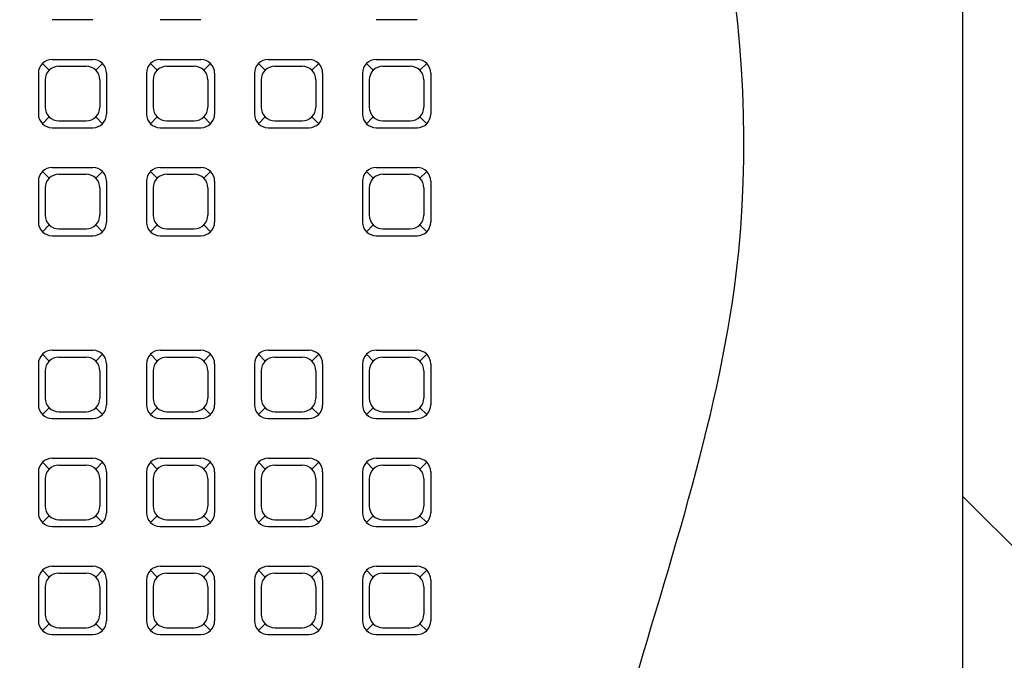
# Model space of a CAD drawing. Header units: inches. Extents: x -2 to 11.2, y -3.4 to 32.7.
# Tile 10 of 42: x 0.884 to 1.057, y 1.15 to 1.263. Entities that reach past the tile are written whole.
import ezdxf

# ---------------------------------------------------------------- set-up
doc = ezdxf.new("R2010")
doc.units = ezdxf.units.IN
doc.header["$MEASUREMENT"] = 0
for name, color, linetype in [('Electrodomésticos', 34, 'Continuous'), ('Mobiliario', 2, 'Continuous'), ('Textura piso', 8, 'Continuous')]:
    doc.layers.add(name, color=color, linetype=linetype)

# ---------------------------------------------------------------- blocks, each defined once
blk = doc.blocks.new('mesa 3')
at = {"layer": 'Mobiliario'}
blk.add_line((100.47017, 35.81967), (100.47017, 34.01967), dxfattribs=at)
blk = doc.blocks.new('CPU')
at = {"layer": 'Electrodomésticos'}
for p, q in [((134.49176, 60.73965), (134.49056, 60.74085)), ((134.49946, 60.74156), (134.49226, 60.74156)), ((134.49996, 60.73965), (134.50116, 60.74085)), ((134.51076, 60.73965), (134.50956, 60.74085)), ((134.51846, 60.74156), (134.51126, 60.74156)), ((134.51896, 60.73965), (134.52016, 60.74085)), ((134.52976, 60.73965), (134.52856, 60.74085)), ((134.53746, 60.74156), (134.53026, 60.74156)), ((134.53796, 60.73965), (134.53916, 60.74085)), ((134.56192, 60.73965), (134.56072, 60.74085)), ((134.56962, 60.74156), (134.56242, 60.74156)), ((134.57011, 60.73965), (134.57131, 60.74085)), ((134.58092, 60.73965), (134.57972, 60.74085)), ((134.58862, 60.74156), (134.58142, 60.74156)), ((134.58911, 60.73965), (134.59031, 60.74085)), ((134.48986, 60.73916), (134.48986, 60.73196)), ((134.49826, 60.74036), (134.49346, 60.74036)), ((134.50186, 60.73916), (134.50186, 60.73196)), ((134.50886, 60.73916), (134.50886, 60.73196)), ((134.51726, 60.74036), (134.51246, 60.74036)), ((134.52086, 60.73916), (134.52086, 60.73196)), ((134.52786, 60.73916), (134.52786, 60.73196)), ((134.53626, 60.74036), (134.53146, 60.74036)), ((134.53986, 60.73916), (134.53986, 60.73196)), ((134.56002, 60.73916), (134.56002, 60.73196)), ((134.56842, 60.74036), (134.56362, 60.74036)), ((134.57202, 60.73916), (134.57202, 60.73196)), ((134.57902, 60.73916), (134.57902, 60.73196)), ((134.58742, 60.74036), (134.58262, 60.74036)), ((134.59102, 60.73916), (134.59102, 60.73196)), ((134.59802, 60.73916), (134.59802, 60.73196)), ((134.49106, 60.73796), (134.49106, 60.73316)), ((134.50066, 60.73796), (134.50066, 60.73316)), ((134.51006, 60.73796), (134.51006, 60.73316)), ((134.51966, 60.73796), (134.51966, 60.73316)), ((134.52906, 60.73796), (134.52906, 60.73316)), ((134.53866, 60.73796), (134.53866, 60.73316)), ((134.56122, 60.73796), (134.56122, 60.73316)), ((134.57082, 60.73796), (134.57082, 60.73316)), ((134.58022, 60.73796), (134.58022, 60.73316)), ((134.58982, 60.73796), (134.58982, 60.73316)), ((134.49176, 60.73146), (134.49056, 60.73026)), ((134.49826, 60.73076), (134.49346, 60.73076)), ((134.49996, 60.73146), (134.50116, 60.73026)), ((134.51076, 60.73146), (134.50956, 60.73026)), ((134.51726, 60.73076), (134.51246, 60.73076)), ((134.51896, 60.73146), (134.52016, 60.73026)), ((134.52976, 60.73146), (134.52856, 60.73026)), ((134.53626, 60.73076), (134.53146, 60.73076)), ((134.53796, 60.73146), (134.53916, 60.73026)), ((134.56192, 60.73146), (134.56072, 60.73026)), ((134.56842, 60.73076), (134.56362, 60.73076)), ((134.57011, 60.73146), (134.57131, 60.73026)), ((134.58092, 60.73146), (134.57972, 60.73026)), ((134.58742, 60.73076), (134.58262, 60.73076)), ((134.58911, 60.73146), (134.59031, 60.73026)), ((134.49946, 60.72956), (134.49226, 60.72956)), ((134.51846, 60.72956), (134.51126, 60.72956)), ((134.53746, 60.72956), (134.53026, 60.72956)), ((134.56962, 60.72956), (134.56242, 60.72956)), ((134.58862, 60.72956), (134.58142, 60.72956)), ((134.49176, 60.72065), (134.49056, 60.72185)), ((134.49946, 60.72256), (134.49226, 60.72256)), ((134.49996, 60.72065), (134.50116, 60.72185)), ((134.51076, 60.72065), (134.50956, 60.72185)), ((134.51846, 60.72256), (134.51126, 60.72256)), ((134.51896, 60.72065), (134.52016, 60.72185)), ((134.52976, 60.72065), (134.52856, 60.72185)), ((134.53746, 60.72256), (134.53026, 60.72256)), ((134.53796, 60.72065), (134.53916, 60.72185)), ((134.56192, 60.72065), (134.56072, 60.72185)), ((134.56962, 60.72256), (134.56242, 60.72256)), ((134.57011, 60.72065), (134.57131, 60.72185)), ((134.58092, 60.72065), (134.57972, 60.72185)), ((134.58862, 60.72256), (134.58142, 60.72256)), ((134.58911, 60.72065), (134.59031, 60.72185)), ((134.48986, 60.72016), (134.48986, 60.71296)), ((134.49826, 60.72136), (134.49346, 60.72136)), ((134.50186, 60.72016), (134.50186, 60.71296)), ((134.50886, 60.72016), (134.50886, 60.71296)), ((134.51726, 60.72136), (134.51246, 60.72136)), ((134.52086, 60.72016), (134.52086, 60.71296)), ((134.52786, 60.72016), (134.52786, 60.71296)), ((134.53626, 60.72136), (134.53146, 60.72136)), ((134.53986, 60.72016), (134.53986, 60.71296)), ((134.56002, 60.72016), (134.56002, 60.71296)), ((134.56842, 60.72136), (134.56362, 60.72136)), ((134.57202, 60.72016), (134.57202, 60.71296)), ((134.57902, 60.72016), (134.57902, 60.71296)), ((134.58742, 60.72136), (134.58262, 60.72136)), ((134.59102, 60.72016), (134.59102, 60.71296)), ((134.59802, 60.72016), (134.59802, 60.71296)), ((134.49106, 60.71896), (134.49106, 60.71416)), ((134.50066, 60.71896), (134.50066, 60.71416)), ((134.51006, 60.71896), (134.51006, 60.71416)), ((134.51966, 60.71896), (134.51966, 60.71416)), ((134.52906, 60.71896), (134.52906, 60.71416)), ((134.53866, 60.71896), (134.53866, 60.71416)), ((134.56122, 60.71896), (134.56122, 60.71416)), ((134.57082, 60.71896), (134.57082, 60.71416)), ((134.58022, 60.71896), (134.58022, 60.71416)), ((134.58982, 60.71896), (134.58982, 60.71416)), ((134.49176, 60.71246), (134.49056, 60.71126)), ((134.49826, 60.71176), (134.49346, 60.71176)), ((134.49996, 60.71246), (134.50116, 60.71126)), ((134.51076, 60.71246), (134.50956, 60.71126)), ((134.51726, 60.71176), (134.51246, 60.71176)), ((134.51896, 60.71246), (134.52016, 60.71126)), ((134.52976, 60.71246), (134.52856, 60.71126)), ((134.53626, 60.71176), (134.53146, 60.71176)), ((134.53796, 60.71246), (134.53916, 60.71126)), ((134.56192, 60.71246), (134.56072, 60.71126)), ((134.56842, 60.71176), (134.56362, 60.71176)), ((134.57011, 60.71246), (134.57131, 60.71126)), ((134.58092, 60.71246), (134.57972, 60.71126)), ((134.58742, 60.71176), (134.58262, 60.71176)), ((134.58911, 60.71246), (134.59031, 60.71126)), ((134.49946, 60.71056), (134.49226, 60.71056)), ((134.51846, 60.71056), (134.51126, 60.71056)), ((134.53746, 60.71056), (134.53026, 60.71056)), ((134.56962, 60.71056), (134.56242, 60.71056)), ((134.58862, 60.71056), (134.58142, 60.71056)), ((134.49176, 60.70165), (134.49056, 60.70285)), ((134.49946, 60.70356), (134.49226, 60.70356)), ((134.49996, 60.70165), (134.50116, 60.70285)), ((134.51076, 60.70165), (134.50956, 60.70285)), ((134.51846, 60.70356), (134.51126, 60.70356)), ((134.51896, 60.70165), (134.52016, 60.70285)), ((134.52976, 60.70165), (134.52856, 60.70285)), ((134.53746, 60.70356), (134.53026, 60.70356)), ((134.53796, 60.70165), (134.53916, 60.70285)), ((134.58092, 60.70165), (134.57972, 60.70285)), ((134.58862, 60.70356), (134.58142, 60.70356)), ((134.58911, 60.70165), (134.59031, 60.70285)), ((134.48986, 60.70116), (134.48986, 60.69396)), ((134.49826, 60.70236), (134.49346, 60.70236)), ((134.50186, 60.70116), (134.50186, 60.69396)), ((134.50886, 60.70116), (134.50886, 60.69396)), ((134.51726, 60.70236), (134.51246, 60.70236)), ((134.52086, 60.70116), (134.52086, 60.69396)), ((134.52786, 60.70116), (134.52786, 60.69396)), ((134.53626, 60.70236), (134.53146, 60.70236)), ((134.53986, 60.70116), (134.53986, 60.69396)), ((134.57902, 60.70116), (134.57902, 60.69396)), ((134.58742, 60.70236), (134.58262, 60.70236)), ((134.59102, 60.70116), (134.59102, 60.69396)), ((134.49106, 60.69996), (134.49106, 60.69516)), ((134.50066, 60.69996), (134.50066, 60.69516)), ((134.51006, 60.69996), (134.51006, 60.69516)), ((134.51966, 60.69996), (134.51966, 60.69516)), ((134.52906, 60.69996), (134.52906, 60.69516)), ((134.53866, 60.69996), (134.53866, 60.69516)), ((134.58022, 60.69996), (134.58022, 60.69516)), ((134.58982, 60.69996), (134.58982, 60.69516)), ((134.49176, 60.69346), (134.49056, 60.69226)), ((134.49826, 60.69276), (134.49346, 60.69276)), ((134.49996, 60.69346), (134.50116, 60.69226)), ((134.51076, 60.69346), (134.50956, 60.69226)), ((134.51726, 60.69276), (134.51246, 60.69276)), ((134.51896, 60.69346), (134.52016, 60.69226)), ((134.52976, 60.69346), (134.52856, 60.69226)), ((134.53626, 60.69276), (134.53146, 60.69276)), ((134.53796, 60.69346), (134.53916, 60.69226)), ((134.58092, 60.69346), (134.57972, 60.69226)), ((134.58742, 60.69276), (134.58262, 60.69276)), ((134.58911, 60.69346), (134.59031, 60.69226)), ((134.49946, 60.69156), (134.49226, 60.69156)), ((134.51846, 60.69156), (134.51126, 60.69156)), ((134.53746, 60.69156), (134.53026, 60.69156)), ((134.58862, 60.69156), (134.58142, 60.69156)), ((134.49176, 60.68265), (134.49056, 60.68385)), ((134.49946, 60.68456), (134.49226, 60.68456)), ((134.49996, 60.68265), (134.50116, 60.68385)), ((134.51076, 60.68265), (134.50956, 60.68385)), ((134.51846, 60.68456), (134.51126, 60.68456)), ((134.51896, 60.68265), (134.52016, 60.68385)), ((134.52976, 60.68265), (134.52856, 60.68385)), ((134.53746, 60.68456), (134.53026, 60.68456)), ((134.53796, 60.68265), (134.53916, 60.68385)), ((134.56192, 60.68265), (134.56072, 60.68385)), ((134.56962, 60.68456), (134.56242, 60.68456)), ((134.57011, 60.68265), (134.57131, 60.68385)), ((134.58092, 60.68265), (134.57972, 60.68385)), ((134.58862, 60.68456), (134.58142, 60.68456)), ((134.58911, 60.68265), (134.59031, 60.68385)), ((134.48986, 60.68216), (134.48986, 60.67496)), ((134.49826, 60.68336), (134.49346, 60.68336)), ((134.50186, 60.68216), (134.50186, 60.67496)), ((134.50886, 60.68216), (134.50886, 60.67496)), ((134.51726, 60.68336), (134.51246, 60.68336)), ((134.52086, 60.68216), (134.52086, 60.67496)), ((134.52786, 60.68216), (134.52786, 60.67496)), ((134.53626, 60.68336), (134.53146, 60.68336)), ((134.53986, 60.68216), (134.53986, 60.67496)), ((134.56002, 60.68216), (134.56002, 60.67496)), ((134.56842, 60.68336), (134.56362, 60.68336)), ((134.57202, 60.68216), (134.57202, 60.67496)), ((134.57902, 60.68216), (134.57902, 60.67496)), ((134.58742, 60.68336), (134.58262, 60.68336)), ((134.59102, 60.68216), (134.59102, 60.67496)), ((134.59802, 60.68216), (134.59802, 60.67496)), ((134.49106, 60.68096), (134.49106, 60.67616)), ((134.50066, 60.68096), (134.50066, 60.67616)), ((134.51006, 60.68096), (134.51006, 60.67616)), ((134.51966, 60.68096), (134.51966, 60.67616)), ((134.52906, 60.68096), (134.52906, 60.67616)), ((134.53866, 60.68096), (134.53866, 60.67616)), ((134.56122, 60.68096), (134.56122, 60.67616)), ((134.57082, 60.68096), (134.57082, 60.67616)), ((134.58022, 60.68096), (134.58022, 60.67616)), ((134.58982, 60.68096), (134.58982, 60.67616)), ((134.49176, 60.67446), (134.49056, 60.67326)), ((134.49826, 60.67376), (134.49346, 60.67376)), ((134.49996, 60.67446), (134.50116, 60.67326)), ((134.51076, 60.67446), (134.50956, 60.67326)), ((134.51726, 60.67376), (134.51246, 60.67376)), ((134.51896, 60.67446), (134.52016, 60.67326)), ((134.52976, 60.67446), (134.52856, 60.67326)), ((134.53626, 60.67376), (134.53146, 60.67376)), ((134.53796, 60.67446), (134.53916, 60.67326)), ((134.56192, 60.67446), (134.56072, 60.67326)), ((134.56842, 60.67376), (134.56362, 60.67376)), ((134.57011, 60.67446), (134.57131, 60.67326)), ((134.58092, 60.67446), (134.57972, 60.67326)), ((134.58742, 60.67376), (134.58262, 60.67376)), ((134.58911, 60.67446), (134.59031, 60.67326)), ((134.49946, 60.67256), (134.49226, 60.67256)), ((134.51846, 60.67256), (134.51126, 60.67256)), ((134.53746, 60.67256), (134.53026, 60.67256)), ((134.56962, 60.67256), (134.56242, 60.67256)), ((134.58862, 60.67256), (134.58142, 60.67256))]:
    blk.add_line(p, q, dxfattribs=at)
for centre, start, end in [((134.49226, 60.73916), 90, 180), ((134.49946, 60.73916), 360, 90), ((134.51126, 60.73916), 90, 180), ((134.51846, 60.73916), 360, 90), ((134.53026, 60.73916), 90, 180), ((134.53746, 60.73916), 360, 90), ((134.56242, 60.73916), 90, 180), ((134.56962, 60.73916), 360, 90), ((134.58142, 60.73916), 90, 180), ((134.58862, 60.73916), 360, 90), ((134.49346, 60.73796), 90, 180), ((134.49826, 60.73796), 0, 90), ((134.51246, 60.73796), 90, 180), ((134.51726, 60.73796), 0, 90), ((134.53146, 60.73796), 90, 180), ((134.53626, 60.73796), 0, 90), ((134.56362, 60.73796), 90, 180), ((134.56842, 60.73796), 0, 90), ((134.58262, 60.73796), 90, 180), ((134.58742, 60.73796), 0, 90), ((134.49346, 60.73316), 180, 270), ((134.49826, 60.73316), 270, 0), ((134.51246, 60.73316), 180, 270), ((134.51726, 60.73316), 270, 0), ((134.53146, 60.73316), 180, 270), ((134.53626, 60.73316), 270, 0), ((134.56362, 60.73316), 180, 270), ((134.56842, 60.73316), 270, 0), ((134.58262, 60.73316), 180, 270), ((134.58742, 60.73316), 270, 0), ((134.49226, 60.73196), 180, 270), ((134.49946, 60.73196), 270, 0), ((134.51126, 60.73196), 180, 270), ((134.51846, 60.73196), 270, 0), ((134.53026, 60.73196), 180, 270), ((134.53746, 60.73196), 270, 0), ((134.56242, 60.73196), 180, 270), ((134.56962, 60.73196), 270, 0), ((134.58142, 60.73196), 180, 270), ((134.58862, 60.73196), 270, 0), ((134.49226, 60.72016), 90, 180), ((134.49946, 60.72016), 360, 90), ((134.51126, 60.72016), 90, 180), ((134.51846, 60.72016), 360, 90), ((134.53026, 60.72016), 90, 180), ((134.53746, 60.72016), 360, 90), ((134.56242, 60.72016), 90, 180), ((134.56962, 60.72016), 360, 90), ((134.58142, 60.72016), 90, 180), ((134.58862, 60.72016), 360, 90), ((134.49346, 60.71896), 90, 180), ((134.49826, 60.71896), 0, 90), ((134.51246, 60.71896), 90, 180), ((134.51726, 60.71896), 0, 90), ((134.53146, 60.71896), 90, 180), ((134.53626, 60.71896), 0, 90), ((134.56362, 60.71896), 90, 180), ((134.56842, 60.71896), 0, 90), ((134.58262, 60.71896), 90, 180), ((134.58742, 60.71896), 0, 90), ((134.49346, 60.71416), 180, 270), ((134.49826, 60.71416), 270, 0), ((134.51246, 60.71416), 180, 270), ((134.51726, 60.71416), 270, 0), ((134.53146, 60.71416), 180, 270), ((134.53626, 60.71416), 270, 0), ((134.56362, 60.71416), 180, 270), ((134.56842, 60.71416), 270, 0), ((134.58262, 60.71416), 180, 270), ((134.58742, 60.71416), 270, 0), ((134.49226, 60.71296), 180, 270), ((134.49946, 60.71296), 270, 0), ((134.51126, 60.71296), 180, 270), ((134.51846, 60.71296), 270, 0), ((134.53026, 60.71296), 180, 270), ((134.53746, 60.71296), 270, 0), ((134.56242, 60.71296), 180, 270), ((134.56962, 60.71296), 270, 0), ((134.58142, 60.71296), 180, 270), ((134.58862, 60.71296), 270, 0), ((134.49226, 60.70116), 90, 180), ((134.49946, 60.70116), 360, 90), ((134.51126, 60.70116), 90, 180), ((134.51846, 60.70116), 360, 90), ((134.53026, 60.70116), 90, 180), ((134.53746, 60.70116), 360, 90), ((134.58142, 60.70116), 90, 180), ((134.58862, 60.70116), 360, 90), ((134.49346, 60.69996), 90, 180), ((134.49826, 60.69996), 0, 90), ((134.51246, 60.69996), 90, 180), ((134.51726, 60.69996), 0, 90), ((134.53146, 60.69996), 90, 180), ((134.53626, 60.69996), 0, 90), ((134.58262, 60.69996), 90, 180), ((134.58742, 60.69996), 0, 90), ((134.49226, 60.69396), 180, 270), ((134.49346, 60.69516), 180, 270), ((134.49826, 60.69516), 270, 0), ((134.49946, 60.69396), 270, 0), ((134.51126, 60.69396), 180, 270), ((134.51246, 60.69516), 180, 270), ((134.51726, 60.69516), 270, 0), ((134.51846, 60.69396), 270, 0), ((134.53026, 60.69396), 180, 270), ((134.53146, 60.69516), 180, 270), ((134.53626, 60.69516), 270, 0), ((134.53746, 60.69396), 270, 0), ((134.58142, 60.69396), 180, 270), ((134.58262, 60.69516), 180, 270), ((134.58742, 60.69516), 270, 0), ((134.58862, 60.69396), 270, 0), ((134.49226, 60.68216), 90, 180), ((134.49946, 60.68216), 360, 90), ((134.51126, 60.68216), 90, 180), ((134.51846, 60.68216), 360, 90), ((134.53026, 60.68216), 90, 180), ((134.53746, 60.68216), 360, 90), ((134.56242, 60.68216), 90, 180), ((134.56962, 60.68216), 360, 90), ((134.58142, 60.68216), 90, 180), ((134.58862, 60.68216), 360, 90), ((134.49346, 60.68096), 90, 180), ((134.49826, 60.68096), 0, 90), ((134.51246, 60.68096), 90, 180), ((134.51726, 60.68096), 0, 90), ((134.53146, 60.68096), 90, 180), ((134.53626, 60.68096), 0, 90), ((134.56362, 60.68096), 90, 180), ((134.56842, 60.68096), 0, 90), ((134.58262, 60.68096), 90, 180), ((134.58742, 60.68096), 0, 90), ((134.49226, 60.67496), 180, 270), ((134.49346, 60.67616), 180, 270), ((134.49826, 60.67616), 270, 0), ((134.49946, 60.67496), 270, 0), ((134.51126, 60.67496), 180, 270), ((134.51246, 60.67616), 180, 270), ((134.51726, 60.67616), 270, 0), ((134.51846, 60.67496), 270, 0), ((134.53026, 60.67496), 180, 270), ((134.53146, 60.67616), 180, 270), ((134.53626, 60.67616), 270, 0), ((134.53746, 60.67496), 270, 0), ((134.56242, 60.67496), 180, 270), ((134.56362, 60.67616), 180, 270), ((134.56842, 60.67616), 270, 0), ((134.56962, 60.67496), 270, 0), ((134.58142, 60.67496), 180, 270), ((134.58262, 60.67616), 180, 270), ((134.58742, 60.67616), 270, 0), ((134.58862, 60.67496), 270, 0)]:
    blk.add_arc(centre, 0.0024, start, end, dxfattribs=at)
blk.add_open_spline([(134.31909, 60.61831), (134.34462, 60.63238), (134.41898, 60.67145), (134.54434, 60.6006), (134.63853, 60.62414), (134.68067, 60.63908)], degree=3, knots=[0.0055982, 0.0055982, 0.0055982, 0.0055982, 0.0892992, 0.2488436, 0.3789517, 0.3789517, 0.3789517, 0.3789517], dxfattribs=at)

msp = doc.modelspace()

# ---------------------------------------------------------------- hatches: boundary and pattern name
at = {"layer": 'Textura piso'}
h = msp.add_hatch(dxfattribs=at)
h.set_pattern_fill('AR-HBONE', color=256, scale=0.02, angle=270, style=0)
h.set_pattern_definition([(315, (-41.409755, -126.97242), (0.113137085, -3e-17), [0.24, -0.08]), (45, (-41.35319, -127.02899), (0.113137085, -3e-17), [0.24, -0.08])])
edge = h.paths.add_edge_path()
edge.add_line((3.78962, 0.85), (3.78962, 1.25))
edge.add_line((3.78962, 1.25), (4.01452, 1.25))
edge.add_line((4.01452, 1.25), (4.01452, 1.91641))
edge.add_line((4.01452, 1.91641), (3.99779, 1.91641))
edge.add_line((3.99779, 1.91641), (3.97269, 1.91641))
edge.add_line((3.97269, 1.91641), (3.97269, 2.75))
edge.add_line((3.97269, 2.75), (3.78962, 2.75))
edge.add_line((3.78962, 2.75), (3.78962, 3.54966))
edge.add_line((3.78962, 3.54966), (3.27, 3.54966))
edge.add_line((3.27, 3.54966), (3.27, 3.66966))
edge.add_line((3.27, 3.66966), (3.32, 3.66966))
edge.add_line((3.32, 3.66966), (3.32, 4.46626))
edge.add_line((3.32, 4.46626), (3.3, 4.46626))
edge.add_line((3.3, 4.46626), (3.27, 4.46626))
edge.add_line((3.27, 4.46626), (3.27, 4.66485))
edge.add_line((3.27, 4.66485), (3.26652, 4.66485))
edge.add_line((3.26652, 4.66485), (3.26652, 4.65712))
edge.add_ellipse((3.25839, 4.65712), major_axis=(0.00575, 0.00575), ratio=1, start_angle=220.3243, end_angle=315, ccw=False)
edge.add_line((3.25772, 4.64901), (3.2484, 4.65127))
edge.add_line((3.2484, 4.65127), (3.2484, 4.65839))
edge.add_line((3.2484, 4.65839), (3.24233, 4.65839))
edge.add_ellipse((3.26223, 4.64217), major_axis=(0.01816, 0.01816), ratio=1, start_angle=95.834, end_angle=134.8998)
edge.add_line((3.23656, 4.64222), (3.2322, 4.64222))
edge.add_line((3.2322, 4.64222), (3.2322, 4.63195))
edge.add_line((3.2322, 4.63195), (3.1782, 4.63195))
edge.add_ellipse((3.23078, 5.45975), major_axis=(0.58652, 0.58652), ratio=1, start_angle=134.78546, end_angle=221.36552, ccw=False)
edge.add_line((2.40132, 5.46286), (2.37, 5.46286))
edge.add_line((2.37, 5.46286), (2.37, 5.08286))
edge.add_line((2.37, 5.08286), (2.37, 4.23286))
edge.add_line((2.37, 4.23286), (2.37, 3.54966))
edge.add_line((2.37, 3.54966), (0.25, 3.54966))
edge.add_line((0.25, 3.54966), (0.25, 2.05))
edge.add_line((0.25, 2.05), (1.05, 2.05))
edge.add_line((1.05, 2.05), (1.05, 0.25))
edge.add_line((1.05, 0.25), (1.15029, 0.25))
edge.add_ellipse((1.15125, 0.25125), major_axis=(0.000883, -0.000883), ratio=1, start_angle=405, end_angle=630, ccw=False)
edge.add_line((1.15104, 0.25375), (1.1525, 0.25375))
edge.add_line((1.1525, 0.25375), (1.1525, 0.29364))
edge.add_ellipse((1.15646, 0.29364), major_axis=(0.0028, -0.0028), ratio=1, start_angle=135, end_angle=225, ccw=False)
edge.add_line((1.15771, 0.29812), (1.15771, 0.60824))
edge.add_ellipse((1.15646, 0.61272), major_axis=(0.0028, 0.0028), ratio=1, start_angle=135, end_angle=225, ccw=False)
edge.add_line((1.15198, 0.61397), (1.1525, 0.61397))
edge.add_line((1.1525, 0.61397), (1.1525, 0.65261))
edge.add_line((1.1525, 0.65261), (1.18371, 0.65261))
edge.add_arc((1.16899, 0.27163), 0.38127, 2.109, 87.7874, ccw=False)
edge.add_arc((1.93101, 0.27163), 0.38127, 92.2126, 177.891, ccw=False)
edge.add_line((1.91629, 0.65261), (1.9475, 0.65261))
edge.add_line((1.9475, 0.65261), (1.9475, 0.61272))
edge.add_ellipse((1.94354, 0.61272), major_axis=(0.0028, -0.0028), ratio=1, start_angle=315, end_angle=405, ccw=False)
edge.add_line((1.94229, 0.60824), (1.94229, 0.29812))
edge.add_ellipse((1.94354, 0.29364), major_axis=(0.0028, 0.0028), ratio=1, start_angle=-45, end_angle=45)
edge.add_line((1.94802, 0.29239), (1.9475, 0.29239))
edge.add_line((1.9475, 0.29239), (1.9475, 0.25375))
edge.add_line((1.9475, 0.25375), (1.9475, 0.25125))
edge.add_ellipse((1.94875, 0.25125), major_axis=(0.000883, 0.000883), ratio=1, start_angle=-90, end_angle=135, ccw=False)
edge.add_line((1.94937, 0.2525), (1.94921, 0.2525))
edge.add_ellipse((1.94875, 0.25125), major_axis=(0.000883, 0.000883), ratio=1, start_angle=-90, end_angle=135)
edge.add_line((1.94971, 0.25), (1.95, 0.25))
edge.add_line((1.95, 0.25), (2.18962, 0.25))
edge.add_line((2.18962, 0.25), (2.18962, 0.85))
edge.add_line((2.18962, 0.85), (3.78962, 0.85))
h.paths.add_polyline_path([(3.21166, 1.58312), (3.21736, 1.57729), (3.22373, 1.57), (3.22373, 1.5367), (3.23094, 1.5367), (3.23094, 1.49118), (3.23291, 1.48965), (3.23094, 1.48689), (3.23094, 1.47654), (3.22357, 1.47654), (3.21229, 1.46071, -0.267516), (3.26215, 1.37419), (3.26215, 1.257), (3.28013, 1.257), (3.28013, 1.36107), (3.35072, 1.36107), (3.35072, 1.1007), (3.28013, 1.1007), (3.28013, 1.14501), (3.26215, 1.15092), (3.26215, 1.11653, -0.414214), (3.16215, 1.01653), (3.0516, 1.01653), (3.0516, 0.93131), (3.01155, 0.93131), (3.01155, 1.01653), (2.90222, 1.01653, -0.414214), (2.80222, 1.11653), (2.80222, 1.15094), (2.78087, 1.14392), (2.78087, 1.1007), (2.71028, 1.1007), (2.71028, 1.36107), (2.78087, 1.36107), (2.78087, 1.257), (2.80222, 1.257), (2.80222, 1.37419, -0.265581), (2.85145, 1.46035), (2.84168, 1.47446), (2.83301, 1.47446), (2.83301, 1.48699), (2.83089, 1.49006), (2.83301, 1.49153), (2.83301, 1.53472), (2.84054, 1.53472), (2.84115, 1.54553), (2.84182, 1.55286), (2.84322, 1.56283), (2.8461, 1.57282), (2.84993, 1.58017), (2.85462, 1.58556), (2.86021, 1.58984), (2.86647, 1.5934), (2.87329, 1.59635), (2.88058, 1.59875), (2.88822, 1.60065), (2.89609, 1.60212), (2.9039, 1.6032), (2.91136, 1.60392), (2.9196, 1.60441), (2.92784, 1.60449), (2.93347, 1.60436), (2.93589, 1.60429), (2.93826, 1.60423), (2.94064, 1.60418), (2.94326, 1.60414), (2.94638, 1.60412), (2.95025, 1.6041), (2.95515, 1.60409), (2.96134, 1.60408), (2.96907, 1.60408), (2.97861, 1.60408), (2.99011, 1.60408), (3.00322, 1.60408), (3.01748, 1.60407), (3.03244, 1.60406), (3.04762, 1.60404), (3.06258, 1.60402), (3.07685, 1.60398), (3.08996, 1.60393), (3.10157, 1.60387), (3.11174, 1.60379), (3.12063, 1.60368), (3.12843, 1.60356), (3.13863, 1.60333), (3.14956, 1.60289), (3.15933, 1.60227), (3.16805, 1.60144), (3.17617, 1.60027), (3.18407, 1.59866), (3.19186, 1.59645), (3.19975, 1.59274), (3.20651, 1.58769)], flags=16)
h.paths.add_polyline_path([(3.18722, 1.51836), (3.19338, 1.51654), (3.19919, 1.51402), (3.2059, 1.50968), (3.2079, 1.50798), (3.20411, 1.51083), (3.2007, 1.51304), (3.19756, 1.51472), (3.19457, 1.51602), (3.19162, 1.51706), (3.18862, 1.51795), (3.18554, 1.51873), (3.18239, 1.51942), (3.17917, 1.52002), (3.1759, 1.52056), (3.17257, 1.52106), (3.16918, 1.52152), (3.16575, 1.52196), (3.16227, 1.5224), (3.15875, 1.52284), (3.1552, 1.52326), (3.15161, 1.52366), (3.148, 1.52403), (3.14436, 1.52437), (3.14071, 1.52467), (3.13703, 1.52492), (3.13331, 1.52511), (3.12934, 1.52526), (3.12489, 1.52536), (3.11972, 1.52543), (3.1136, 1.52548), (3.1063, 1.5255), (3.09756, 1.52551), (3.08717, 1.52551), (3.07501, 1.52551), (3.06146, 1.52551), (3.04703, 1.52551), (3.03221, 1.52551), (3.01753, 1.52551), (3.00348, 1.52551), (2.99056, 1.52551), (2.97929, 1.52551), (2.97004, 1.52551), (2.96266, 1.52551), (2.95686, 1.5255), (2.95237, 1.52549), (2.9489, 1.52548), (2.94618, 1.52546), (2.94392, 1.52543), (2.94184, 1.52539), (2.93971, 1.52534), (2.93749, 1.52528), (2.93518, 1.5252), (2.93281, 1.52511), (2.93038, 1.525), (2.9279, 1.52487), (2.92537, 1.52473), (2.92281, 1.52456), (2.92023, 1.52437), (2.91761, 1.52416), (2.91495, 1.52393), (2.91224, 1.52368), (2.90946, 1.5234), (2.9066, 1.5231), (2.90365, 1.52278), (2.9006, 1.52244), (2.89745, 1.52207), (2.8942, 1.52166), (2.89089, 1.52121), (2.88754, 1.5207), (2.88415, 1.52011), (2.88077, 1.51944), (2.8774, 1.51866), (2.87407, 1.51777), (2.87078, 1.51672), (2.86743, 1.51538), (2.8639, 1.51357), (2.86008, 1.51111), (2.85583, 1.50785), (2.85105, 1.5036), (2.84561, 1.4982), (2.8431, 1.49549), (2.84371, 1.49316), (2.84496, 1.49007), (2.84645, 1.48769), (2.8482, 1.48588), (2.85024, 1.48451), (2.85257, 1.48345), (2.85524, 1.48257), (2.85824, 1.48175), (2.86163, 1.48094), (2.86689, 1.47981), (2.86969, 1.47926), (2.86307, 1.4806), (2.85637, 1.48219), (2.84959, 1.48445), (2.84554, 1.48862), (2.84287, 1.49524), (2.84298, 1.49535), (2.84268, 1.4971), (2.8431, 1.49549), (2.84561, 1.4982), (2.85105, 1.5036), (2.85803, 1.5098), (2.86556, 1.51463), (2.87201, 1.51722), (2.87894, 1.51907), (2.88567, 1.52041), (2.89229, 1.52143), (2.89852, 1.5222), (2.90686, 1.52314), (2.91511, 1.52396), (2.92279, 1.52458), (2.93024, 1.52501), (2.93734, 1.52528), (2.94404, 1.52544), (2.95019, 1.52549), (2.95686, 1.5255), (2.96266, 1.52551), (2.97004, 1.52551), (2.97929, 1.52551), (2.99056, 1.52551), (3.00348, 1.52551), (3.01753, 1.52551), (3.03221, 1.52551), (3.04703, 1.52551), (3.06146, 1.52551), (3.07501, 1.52551), (3.08717, 1.52551), (3.09756, 1.52551), (3.1063, 1.5255), (3.1136, 1.52548), (3.12283, 1.52541), (3.13147, 1.52521), (3.13877, 1.52483), (3.14604, 1.52424), (3.15321, 1.5235), (3.16016, 1.52267), (3.16817, 1.52165), (3.17455, 1.52078), (3.18097, 1.51972)], flags=0)
h.paths.add_polyline_path([(2.92414, 1.60447), (2.91646, 1.60428), (2.91487, 1.60416), (2.92254, 1.60448)], flags=16)
h.paths.add_polyline_path([(3.0942, 2.41059), (2.96732, 2.52912), (2.85692, 2.40878), (2.8265, 2.37276), (2.75787, 2.31397), (2.75539, 2.3137), (2.7468, 2.29008), (2.70937, 2.24162), (2.64663, 2.20347), (2.62409, 2.20313), (2.6137, 2.21215), (2.60907, 2.23936), (2.61168, 2.26979), (2.64383, 2.33526), (2.69685, 2.38674), (2.72308, 2.4587), (2.76418, 2.51705), (2.83151, 2.56689), (2.83558, 2.57514), (2.87392, 2.61637), (2.77521, 2.70858), (2.69295, 2.63128), (2.63612, 2.58142), (2.60667, 2.56678), (2.53238, 2.53384), (2.5226, 2.50672), (2.49805, 2.48185), (2.4362, 2.44735), (2.40396, 2.4407), (2.38739, 2.44965), (2.37793, 2.48033), (2.3877, 2.52074), (2.4218, 2.56809), (2.46414, 2.60632), (2.50396, 2.63787), (2.50711, 2.64985), (2.52315, 2.68876), (2.52557, 2.70064), (2.62972, 2.77774), (2.64261, 2.795), (2.66409, 2.81238), (2.51768, 2.94915, -0.414214), (2.51566, 3.00836), (3.0161, 3.54407, -0.414214), (3.0753, 3.54608), (3.65183, 3.00752, -0.414214), (3.65384, 2.94832), (3.3552, 2.62861), (3.35482, 2.62663), (3.33601, 2.60078), (3.32081, 2.59181), (3.15341, 2.41261, -0.414214)], flags=16)
h.paths.add_polyline_path([(3.26057, 1.193), (3.26185, 1.19259), (3.26057, 1.19259)], flags=0)
h.paths.add_polyline_path([(1.88397, 0.81604), (1.88397, 0.82006), (1.879, 0.82006), (1.879, 0.81619, 0.010423)], flags=16)
h.paths.add_polyline_path([(1.88512, 1.05372), (1.89889, 1.05372), (1.89889, 1.04875), (1.92374, 1.04875), (1.92374, 1.04378), (1.93369, 1.04378), (1.93369, 1.03881), (1.94363, 1.03881), (1.94363, 1.03383), (1.95357, 1.03383), (1.95357, 1.02886), (1.95854, 1.02886), (1.95854, 1.02389), (1.96351, 1.02389), (1.96351, 1.01892), (1.97346, 1.01892), (1.97346, 1.00898), (1.97843, 1.00898), (1.97843, 1.00401), (1.9834, 1.00401), (1.9834, 0.99406), (1.98837, 0.99406), (1.98837, 0.98412), (1.99334, 0.98412), (1.99334, 0.97418), (1.99831, 0.97418), (1.99831, 0.95429), (2.00329, 0.95429), (2.00329, 0.93535), (1.88512, 0.93535), (1.88512, 0.82503), (1.83923, 0.82503), (1.83923, 0.83), (1.82928, 0.83), (1.82928, 0.83498), (1.81934, 0.83498), (1.81934, 0.83995), (1.81437, 0.83995), (1.81437, 0.84492), (1.80443, 0.84492), (1.80443, 0.84989), (1.79946, 0.84989), (1.79946, 0.85486), (1.79448, 0.85486), (1.79448, 0.8648), (1.78951, 0.8648), (1.78951, 0.86978), (1.78454, 0.86978), (1.78454, 0.87972), (1.77957, 0.87972), (1.77957, 0.88966), (1.7746, 0.88966), (1.7746, 0.90458), (1.76963, 0.90458), (1.76963, 0.93535), (1.74083, 0.93535), (1.74015, 0.92822), (1.73899, 0.9201), (1.73737, 0.9122), (1.73517, 0.90441), (1.73145, 0.89652), (1.7264, 0.88976), (1.72183, 0.88461), (1.716, 0.87891), (1.70872, 0.87254), (1.67542, 0.87254), (1.67542, 0.86533), (1.62989, 0.86533), (1.62836, 0.86336), (1.6256, 0.86533), (1.61526, 0.86533), (1.61526, 0.8727), (1.59943, 0.88398, -0.267516), (1.51291, 0.83412), (1.39571, 0.83412), (1.39571, 0.81614), (1.49979, 0.81614), (1.49979, 0.74555), (1.23942, 0.74555), (1.23942, 0.81614), (1.28372, 0.81614), (1.28964, 0.83412), (1.25525, 0.83412, -0.414214), (1.15525, 0.93412), (1.15525, 1.04467), (1.07003, 1.04467), (1.07003, 1.08472), (1.15525, 1.08472), (1.15525, 1.19405, -0.414214), (1.25525, 1.29405), (1.28966, 1.29405), (1.28263, 1.3154), (1.23942, 1.3154), (1.23942, 1.38599), (1.49979, 1.38599), (1.49979, 1.3154), (1.39571, 1.3154), (1.39571, 1.29405), (1.51291, 1.29405, -0.265581), (1.59906, 1.24482), (1.61318, 1.25459), (1.61318, 1.26326), (1.6257, 1.26326), (1.62877, 1.26538), (1.63025, 1.26326), (1.67344, 1.26326), (1.67344, 1.25573), (1.68424, 1.25512), (1.69157, 1.25445), (1.70154, 1.25305), (1.71153, 1.25017), (1.71888, 1.24634), (1.72427, 1.24165), (1.72855, 1.23606), (1.73212, 1.2298), (1.73506, 1.22298), (1.73746, 1.21569), (1.73936, 1.20805), (1.74083, 1.20018), (1.74191, 1.19237), (1.74263, 1.18491), (1.74312, 1.17667), (1.7432, 1.16843), (1.74307, 1.1628), (1.74301, 1.16038), (1.74294, 1.15801), (1.74289, 1.15563), (1.74286, 1.15301), (1.74283, 1.14989), (1.74281, 1.14602), (1.7428, 1.14112), (1.7428, 1.13493), (1.74279, 1.1272), (1.74279, 1.11766), (1.74279, 1.10616), (1.74279, 1.09305), (1.74279, 1.07879), (1.74278, 1.06383), (1.74276, 1.04865), (1.74273, 1.03369), (1.74269, 1.01942), (1.74265, 1.00631), (1.74258, 0.9947), (1.7425, 0.98453), (1.7424, 0.97564), (1.74227, 0.96784), (1.74204, 0.95764), (1.7416, 0.94671), (1.74099, 0.93694), (1.74083, 0.93535), (1.88512, 0.93535)], flags=16)
h.paths.add_polyline_path([(1.96849, 0.93938), (1.88894, 0.93938), (1.88894, 1.01395), (1.96849, 1.01395)], flags=0)
h.paths.add_polyline_path([(1.9486, 0.99903), (1.9486, 0.94435), (1.89391, 0.94435), (1.89391, 0.99903)], flags=0)
h.paths.add_polyline_path([(1.93866, 0.98909), (1.93866, 0.94932), (1.90386, 0.94932), (1.90386, 0.98909)], flags=0)
h.paths.add_polyline_path([(1.92871, 0.97915), (1.92871, 0.95926), (1.90883, 0.95926), (1.90883, 0.97915)], flags=0)
h.paths.add_polyline_path([(1.91877, 0.96921), (1.91877, 0.96423), (1.9138, 0.96423), (1.9138, 0.96921)], flags=0)
h.paths.add_polyline_path([(1.74319, 1.17213), (1.743, 1.17981), (1.74287, 1.1814), (1.74319, 1.17373)], flags=16)
h.paths.add_polyline_path([(1.87403, 0.9344), (1.87403, 0.85983), (1.8094, 0.85983), (1.8094, 0.9344)], flags=0)
h.paths.add_polyline_path([(1.86906, 0.92943), (1.86906, 0.87475), (1.82431, 0.87475), (1.82431, 0.92943)], flags=0)
h.paths.add_polyline_path([(1.86408, 0.92446), (1.86408, 0.88469), (1.83426, 0.88469), (1.83426, 0.92446)], flags=0)
h.paths.add_polyline_path([(1.85911, 0.91949), (1.85911, 0.89463), (1.8442, 0.89463), (1.8442, 0.91949)], flags=0)
h.paths.add_polyline_path([(1.85414, 0.91452), (1.85414, 0.8996), (1.84917, 0.8996), (1.84917, 0.91452)], flags=0)
h.paths.add_polyline_path([(1.63581, 1.25359), (1.6342, 1.25317), (1.63692, 1.25066), (1.64232, 1.24522), (1.64852, 1.23824), (1.65334, 1.23071), (1.65593, 1.22426), (1.65778, 1.21733), (1.65913, 1.2106), (1.66014, 1.20398), (1.66091, 1.19775), (1.66185, 1.18941), (1.66268, 1.18116), (1.66329, 1.17348), (1.66372, 1.16603), (1.664, 1.15893), (1.66415, 1.15223), (1.6642, 1.14608), (1.66421, 1.13941), (1.66422, 1.13361), (1.66422, 1.12623), (1.66422, 1.11698), (1.66422, 1.10571), (1.66422, 1.09279), (1.66422, 1.07874), (1.66422, 1.06406), (1.66422, 1.04924), (1.66422, 1.03481), (1.66422, 1.02126), (1.66422, 1.0091), (1.66422, 0.99871), (1.66421, 0.98997), (1.66419, 0.98267), (1.66413, 0.97344), (1.66392, 0.9648), (1.66354, 0.9575), (1.66295, 0.95023), (1.66221, 0.94306), (1.66139, 0.93611), (1.66037, 0.9281), (1.6595, 0.92172), (1.65844, 0.9153), (1.65708, 0.90905), (1.65525, 0.90289), (1.65273, 0.89708), (1.64839, 0.89037), (1.64669, 0.88837), (1.64955, 0.89216), (1.65175, 0.89557), (1.65344, 0.89871), (1.65473, 0.9017), (1.65577, 0.90465), (1.65666, 0.90765), (1.65744, 0.91073), (1.65813, 0.91388), (1.65873, 0.9171), (1.65928, 0.92037), (1.65977, 0.9237), (1.66023, 0.92709), (1.66068, 0.93052), (1.66112, 0.934), (1.66155, 0.93752), (1.66197, 0.94107), (1.66237, 0.94466), (1.66275, 0.94827), (1.66309, 0.95191), (1.66338, 0.95556), (1.66363, 0.95924), (1.66383, 0.96296), (1.66397, 0.96693), (1.66408, 0.97138), (1.66415, 0.97655), (1.66419, 0.98267), (1.66421, 0.98997), (1.66422, 0.99871), (1.66422, 1.0091), (1.66422, 1.02126), (1.66422, 1.03481), (1.66422, 1.04924), (1.66422, 1.06406), (1.66422, 1.07874), (1.66422, 1.09279), (1.66422, 1.10571), (1.66422, 1.11698), (1.66422, 1.12623), (1.66422, 1.13361), (1.66421, 1.13941), (1.66421, 1.1439), (1.66419, 1.14737), (1.66417, 1.15009), (1.66414, 1.15235), (1.6641, 1.15443), (1.66405, 1.15656), (1.66399, 1.15878), (1.66391, 1.16109), (1.66382, 1.16346), (1.66371, 1.16589), (1.66359, 1.16837), (1.66344, 1.1709), (1.66328, 1.17346), (1.66309, 1.17604), (1.66288, 1.17866), (1.66264, 1.18132), (1.66239, 1.18403), (1.66211, 1.18681), (1.66181, 1.18967), (1.66149, 1.19262), (1.66115, 1.19567), (1.66078, 1.19882), (1.66038, 1.20207), (1.65993, 1.20538), (1.65941, 1.20873), (1.65883, 1.21212), (1.65815, 1.2155), (1.65737, 1.21887), (1.65648, 1.2222), (1.65544, 1.22549), (1.65409, 1.22884), (1.65228, 1.23236), (1.64983, 1.23619), (1.64656, 1.24044), (1.64232, 1.24522), (1.63692, 1.25066), (1.6342, 1.25317), (1.63188, 1.25256), (1.62879, 1.25131), (1.6264, 1.24982), (1.62459, 1.24807), (1.62323, 1.24603), (1.62217, 1.2437), (1.62128, 1.24103), (1.62046, 1.23803), (1.61965, 1.23464), (1.61852, 1.22938), (1.61798, 1.22658), (1.61931, 1.2332), (1.62091, 1.2399), (1.62316, 1.24668), (1.62734, 1.25073), (1.63395, 1.2534), (1.63407, 1.25329)], flags=0)
h.paths.add_polyline_path([(1.33171, 0.8357), (1.33131, 0.83442), (1.33131, 0.8357)], flags=0)
h.paths.add_polyline_path([(1.49818, 1.96412), (2.18615, 1.96412), (2.18615, 1.84237), (1.49818, 1.84237)], flags=24)
h.paths.add_polyline_path([(1.31236, 2.27674), (2.41278, 2.27674), (2.41278, 2.04549), (1.31236, 2.04549)], flags=24)

# ---------------------------------------------------------------- block references
at = {"layer": 'Electrodomésticos', "rotation": 90}
msp.add_blockref('CPU', (61.629, -133.3355), dxfattribs=at)
at = {"layer": 'Mobiliario'}
msp.add_blockref('mesa 3', (-99.42017, -33.76967), dxfattribs=at)

doc.saveas('drawing.dxf')
